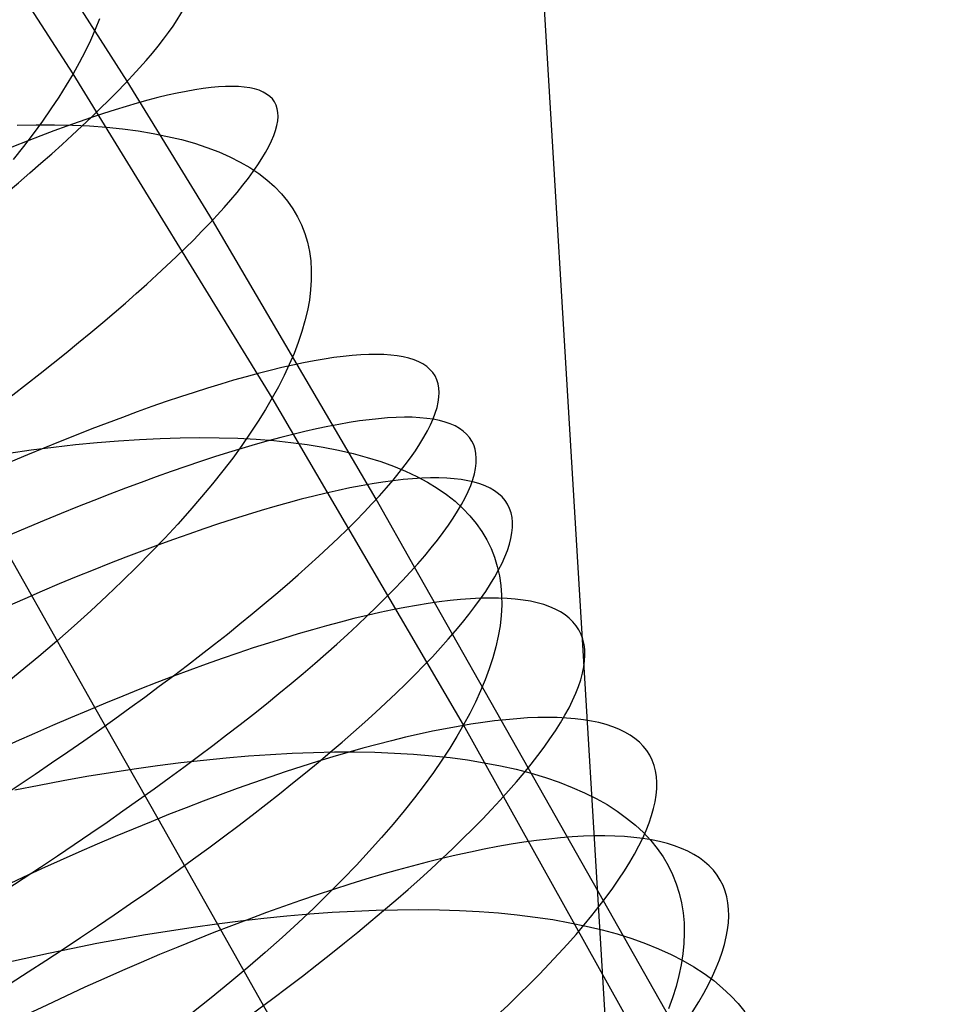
# Model space of a CAD drawing. Extents: x -1634 to -184, y -278 to 263.
# Tile 158 of 242: x -1168 to -1157, y 163 to 174. Entities that reach past the tile are written whole.
import ezdxf

# ---------------------------------------------------------------- set-up
doc = ezdxf.new("R2010")
doc.units = 0
doc.layers.add('PREDEFINITO', color=7, linetype='CONTINUOUS')

msp = doc.modelspace()

# ---------------------------------------------------------------- linework, layer by layer
at = {"layer": 'PREDEFINITO'}
for p, q in [((-1164.371, 219.907, 0.945), (-1157.177, 100.838, 508.269)), ((-1166.903, 173.645, 719.707), (-1169.223, 177.244, 721.025)), ((-1166.296, 173.562, 689.821), (-1167.281, 175.11, 690.084)), ((-1166.607, 174.262, 718.341), (-1166.655, 174.141, 718.624)), ((-1166.655, 174.141, 718.624), (-1166.709, 174.018, 718.902)), ((-1166.709, 174.018, 718.902), (-1166.768, 173.895, 719.175)), ((-1166.768, 173.895, 719.175), (-1166.833, 173.77, 719.443)), ((-1166.833, 173.77, 719.443), (-1166.903, 173.645, 719.707)), ((-1166.903, 173.645, 719.707), (-1166.979, 173.517, 719.968)), ((-1164.67, 170.012, 718.332), (-1166.903, 173.645, 719.707)), ((-1166.979, 173.517, 719.968), (-1167.062, 173.386, 720.228)), ((-1165.338, 172.007, 689.54), (-1166.296, 173.562, 689.821)), ((-1167.062, 173.386, 720.228), (-1167.151, 173.252, 720.488)), ((-1167.151, 173.252, 720.488), (-1167.246, 173.115, 720.747)), ((-1167.246, 173.115, 720.747), (-1167.349, 172.975, 721.005)), ((-1167.529, 173.07, 705.799), (-1167.317, 173.075, 706.073)), ((-1167.349, 172.975, 721.005), (-1167.458, 172.832, 721.261)), ((-1167.317, 173.075, 706.073), (-1167.111, 173.074, 706.353)), ((-1167.111, 173.074, 706.353), (-1166.911, 173.07, 706.638)), ((-1166.911, 173.07, 706.638), (-1166.717, 173.061, 706.928)), ((-1166.717, 173.061, 706.928), (-1166.528, 173.047, 707.223)), ((-1166.528, 173.047, 707.223), (-1166.347, 173.028, 707.522)), ((-1166.347, 173.028, 707.522), (-1166.172, 173.005, 707.825)), ((-1166.172, 173.005, 707.825), (-1166.003, 172.977, 708.131)), ((-1166.003, 172.977, 708.131), (-1165.842, 172.945, 708.442)), ((-1165.842, 172.945, 708.442), (-1165.688, 172.908, 708.755)), ((-1165.688, 172.908, 708.755), (-1165.541, 172.867, 709.071)), ((-1165.541, 172.867, 709.071), (-1165.402, 172.821, 709.39)), ((-1167.458, 172.832, 721.261), (-1167.574, 172.686, 721.516)), ((-1165.402, 172.821, 709.39), (-1165.27, 172.771, 709.71)), ((-1165.27, 172.771, 709.71), (-1165.146, 172.716, 710.033)), ((-1165.146, 172.716, 710.033), (-1165.03, 172.657, 710.357)), ((-1165.03, 172.657, 710.357), (-1164.921, 172.594, 710.683)), ((-1164.921, 172.594, 710.683), (-1164.821, 172.527, 711.009)), ((-1164.821, 172.527, 711.009), (-1164.728, 172.456, 711.336)), ((-1164.728, 172.456, 711.336), (-1164.644, 172.381, 711.663)), ((-1164.644, 172.381, 711.663), (-1164.567, 172.302, 711.989)), ((-1164.567, 172.302, 711.989), (-1164.499, 172.22, 712.316)), ((-1164.499, 172.22, 712.316), (-1164.438, 172.134, 712.642)), ((-1164.438, 172.134, 712.642), (-1164.385, 172.044, 712.966)), ((-1163.504, 168.876, 688.921), (-1165.338, 172.007, 689.54)), ((-1164.385, 172.044, 712.966), (-1164.34, 171.952, 713.289)), ((-1164.34, 171.952, 713.289), (-1164.303, 171.856, 713.611)), ((-1164.303, 171.856, 713.611), (-1164.274, 171.757, 713.93)), ((-1164.274, 171.757, 713.93), (-1164.252, 171.655, 714.248)), ((-1164.252, 171.655, 714.248), (-1164.238, 171.551, 714.563)), ((-1164.238, 171.551, 714.563), (-1164.231, 171.444, 714.875)), ((-1164.231, 171.444, 714.875), (-1164.231, 171.334, 715.184)), ((-1164.231, 171.334, 715.184), (-1164.239, 171.223, 715.49)), ((-1164.239, 171.223, 715.49), (-1164.253, 171.109, 715.793)), ((-1164.253, 171.109, 715.793), (-1164.275, 170.993, 716.092)), ((-1164.275, 170.993, 716.092), (-1164.303, 170.875, 716.387)), ((-1164.303, 170.875, 716.387), (-1164.337, 170.756, 716.678)), ((-1164.337, 170.756, 716.678), (-1164.378, 170.635, 716.965)), ((-1164.378, 170.635, 716.965), (-1164.425, 170.512, 717.248)), ((-1164.425, 170.512, 717.248), (-1164.478, 170.389, 717.526)), ((-1164.478, 170.389, 717.526), (-1164.536, 170.264, 717.799)), ((-1164.536, 170.264, 717.799), (-1164.6, 170.138, 718.068)), ((-1164.6, 170.138, 718.068), (-1164.67, 170.012, 718.332)), ((-1164.67, 170.012, 718.332), (-1164.745, 169.883, 718.593)), ((-1162.523, 166.347, 716.901), (-1164.67, 170.012, 718.332)), ((-1164.745, 169.883, 718.593), (-1164.827, 169.752, 718.854)), ((-1164.827, 169.752, 718.854), (-1164.916, 169.617, 719.115)), ((-1166.393, 169.533, 703.37), (-1166.158, 169.548, 703.618)), ((-1166.158, 169.548, 703.618), (-1165.927, 169.559, 703.873)), ((-1165.927, 169.559, 703.873), (-1165.702, 169.566, 704.134)), ((-1165.702, 169.566, 704.134), (-1165.481, 169.569, 704.401)), ((-1165.481, 169.569, 704.401), (-1165.265, 169.567, 704.674)), ((-1165.265, 169.567, 704.674), (-1165.055, 169.56, 704.952)), ((-1165.055, 169.56, 704.952), (-1164.851, 169.549, 705.235)), ((-1164.916, 169.617, 719.115), (-1165.011, 169.48, 719.374)), ((-1164.851, 169.549, 705.235), (-1164.653, 169.534, 705.523)), ((-1167.371, 169.429, 702.44), (-1167.121, 169.461, 702.662)), ((-1167.121, 169.461, 702.662), (-1166.875, 169.489, 702.891)), ((-1166.875, 169.489, 702.891), (-1166.632, 169.513, 703.127)), ((-1166.632, 169.513, 703.127), (-1166.393, 169.533, 703.37)), ((-1165.011, 169.48, 719.374), (-1165.113, 169.339, 719.633)), ((-1164.653, 169.534, 705.523), (-1164.461, 169.514, 705.816)), ((-1164.461, 169.514, 705.816), (-1164.276, 169.489, 706.113)), ((-1164.276, 169.489, 706.113), (-1164.097, 169.46, 706.414)), ((-1164.097, 169.46, 706.414), (-1163.925, 169.427, 706.719)), ((-1167.624, 169.393, 702.224), (-1167.371, 169.429, 702.44)), ((-1165.113, 169.339, 719.633), (-1165.222, 169.196, 719.89)), ((-1163.925, 169.427, 706.719), (-1163.761, 169.389, 707.028)), ((-1163.761, 169.389, 707.028), (-1163.603, 169.346, 707.339)), ((-1163.603, 169.346, 707.339), (-1163.453, 169.299, 707.654)), ((-1163.453, 169.299, 707.654), (-1163.311, 169.248, 707.971)), ((-1163.311, 169.248, 707.971), (-1163.176, 169.193, 708.291)), ((-1165.222, 169.196, 719.89), (-1165.338, 169.05, 720.145)), ((-1163.176, 169.193, 708.291), (-1163.048, 169.133, 708.612)), ((-1163.048, 169.133, 708.612), (-1162.929, 169.069, 708.935)), ((-1165.338, 169.05, 720.145), (-1165.461, 168.902, 720.399)), ((-1162.929, 169.069, 708.935), (-1162.818, 169.001, 709.259)), ((-1162.818, 169.001, 709.259), (-1162.714, 168.929, 709.584)), ((-1165.461, 168.902, 720.399), (-1165.592, 168.75, 720.65)), ((-1162.714, 168.929, 709.584), (-1162.619, 168.854, 709.91)), ((-1163.073, 168.114, 688.758), (-1163.504, 168.876, 688.921)), ((-1162.619, 168.854, 709.91), (-1162.532, 168.774, 710.236)), ((-1162.532, 168.774, 710.236), (-1162.453, 168.691, 710.562)), ((-1165.592, 168.75, 720.65), (-1165.729, 168.597, 720.899)), ((-1162.453, 168.691, 710.562), (-1162.382, 168.605, 710.887)), ((-1165.729, 168.597, 720.899), (-1165.874, 168.44, 721.145)), ((-1162.382, 168.605, 710.887), (-1162.318, 168.515, 711.212)), ((-1165.874, 168.44, 721.145), (-1166.026, 168.282, 721.388)), ((-1162.318, 168.515, 711.212), (-1162.263, 168.421, 711.536)), ((-1166.657, 166.542, 674.955), (-1167.723, 168.425, 675.406)), ((-1162.263, 168.421, 711.536), (-1162.216, 168.325, 711.859)), ((-1166.026, 168.282, 721.388), (-1166.185, 168.121, 721.627)), ((-1162.216, 168.325, 711.859), (-1162.177, 168.226, 712.18)), ((-1162.177, 168.226, 712.18), (-1162.146, 168.124, 712.499)), ((-1166.185, 168.121, 721.627), (-1166.351, 167.958, 721.863)), ((-1161.799, 165.866, 688.22), (-1163.073, 168.114, 688.758)), ((-1162.146, 168.124, 712.499), (-1162.122, 168.019, 712.816)), ((-1162.122, 168.019, 712.816), (-1162.106, 167.911, 713.131)), ((-1166.351, 167.958, 721.863), (-1166.524, 167.793, 722.095)), ((-1162.106, 167.911, 713.131), (-1162.097, 167.801, 713.442)), ((-1166.524, 167.793, 722.095), (-1166.704, 167.626, 722.323)), ((-1162.097, 167.801, 713.442), (-1162.096, 167.689, 713.751)), ((-1162.096, 167.689, 713.751), (-1162.102, 167.575, 714.057)), ((-1166.704, 167.626, 722.323), (-1166.891, 167.457, 722.546)), ((-1162.102, 167.575, 714.057), (-1162.115, 167.459, 714.36)), ((-1166.891, 167.457, 722.546), (-1167.086, 167.287, 722.765)), ((-1162.115, 167.459, 714.36), (-1162.135, 167.34, 714.659)), ((-1162.135, 167.34, 714.659), (-1162.162, 167.221, 714.954)), ((-1167.086, 167.287, 722.765), (-1167.287, 167.115, 722.978)), ((-1167.287, 167.115, 722.978), (-1167.495, 166.942, 723.187)), ((-1162.162, 167.221, 714.954), (-1162.195, 167.099, 715.245)), ((-1162.195, 167.099, 715.245), (-1162.235, 166.977, 715.532)), ((-1167.495, 166.942, 723.187), (-1167.709, 166.767, 723.389)), ((-1162.235, 166.977, 715.532), (-1162.281, 166.853, 715.815)), ((-1162.281, 166.853, 715.815), (-1162.333, 166.728, 716.093)), ((-1162.333, 166.728, 716.093), (-1162.391, 166.602, 716.367)), ((-1162.391, 166.602, 716.367), (-1162.454, 166.475, 716.636)), ((-1165.949, 165.293, 674.617), (-1166.657, 166.542, 674.955)), ((-1162.454, 166.475, 716.636), (-1162.523, 166.347, 716.901)), ((-1162.523, 166.347, 716.901), (-1162.598, 166.218, 717.163)), ((-1160.464, 162.653, 715.414), (-1162.523, 166.347, 716.901)), ((-1162.598, 166.218, 717.163), (-1162.679, 166.086, 717.424)), ((-1164.935, 166, 701.452), (-1164.688, 166.017, 701.685)), ((-1164.688, 166.017, 701.685), (-1164.445, 166.03, 701.925)), ((-1164.445, 166.03, 701.925), (-1164.206, 166.039, 702.172)), ((-1164.206, 166.039, 702.172), (-1163.972, 166.044, 702.425)), ((-1163.972, 166.044, 702.425), (-1163.742, 166.044, 702.684)), ((-1163.742, 166.044, 702.684), (-1163.518, 166.04, 702.948)), ((-1163.518, 166.04, 702.948), (-1163.299, 166.032, 703.219)), ((-1163.299, 166.032, 703.219), (-1163.085, 166.019, 703.495)), ((-1163.085, 166.019, 703.495), (-1162.877, 166.002, 703.776)), ((-1162.679, 166.086, 717.424), (-1162.767, 165.95, 717.685)), ((-1165.955, 165.891, 700.586), (-1165.696, 165.924, 700.792)), ((-1165.696, 165.924, 700.792), (-1165.439, 165.953, 701.005)), ((-1165.439, 165.953, 701.005), (-1165.185, 165.979, 701.225)), ((-1165.185, 165.979, 701.225), (-1164.935, 166, 701.452)), ((-1162.877, 166.002, 703.776), (-1162.675, 165.98, 704.062)), ((-1162.767, 165.95, 717.685), (-1162.862, 165.813, 717.945)), ((-1162.675, 165.98, 704.062), (-1162.48, 165.954, 704.353)), ((-1162.48, 165.954, 704.353), (-1162.291, 165.923, 704.648)), ((-1162.291, 165.923, 704.648), (-1162.109, 165.888, 704.948)), ((-1166.747, 165.771, 700.01), (-1166.482, 165.814, 700.195)), ((-1166.482, 165.814, 700.195), (-1166.217, 165.855, 700.387)), ((-1166.217, 165.855, 700.387), (-1165.955, 165.891, 700.586)), ((-1162.862, 165.813, 717.945), (-1162.964, 165.672, 718.204)), ((-1162.109, 165.888, 704.948), (-1161.934, 165.849, 705.251)), ((-1161.934, 165.849, 705.251), (-1161.766, 165.805, 705.558)), ((-1160.955, 164.375, 687.816), (-1161.799, 165.866, 688.22)), ((-1161.766, 165.805, 705.558), (-1161.605, 165.757, 705.868)), ((-1167.284, 165.673, 699.662), (-1167.015, 165.724, 699.833)), ((-1167.015, 165.724, 699.833), (-1166.747, 165.771, 700.01)), ((-1161.605, 165.757, 705.868), (-1161.451, 165.704, 706.181)), ((-1161.451, 165.704, 706.181), (-1161.306, 165.647, 706.497)), ((-1167.554, 165.62, 699.499), (-1167.284, 165.673, 699.662)), ((-1162.964, 165.672, 718.204), (-1163.073, 165.529, 718.462)), ((-1161.306, 165.647, 706.497), (-1161.168, 165.587, 706.815)), ((-1161.168, 165.587, 706.815), (-1161.037, 165.522, 707.135)), ((-1163.073, 165.529, 718.462), (-1163.19, 165.383, 718.718)), ((-1161.037, 165.522, 707.135), (-1160.915, 165.453, 707.457)), ((-1163.19, 165.383, 718.718), (-1163.313, 165.234, 718.973)), ((-1160.915, 165.453, 707.457), (-1160.801, 165.38, 707.78)), ((-1160.801, 165.38, 707.78), (-1160.695, 165.303, 708.104)), ((-1165.246, 164.05, 674.248), (-1165.949, 165.293, 674.617)), ((-1160.695, 165.303, 708.104), (-1160.597, 165.223, 708.428)), ((-1163.313, 165.234, 718.973), (-1163.443, 165.083, 719.225)), ((-1160.597, 165.223, 708.428), (-1160.507, 165.139, 708.753)), ((-1160.507, 165.139, 708.753), (-1160.425, 165.051, 709.078)), ((-1163.443, 165.083, 719.225), (-1163.581, 164.93, 719.475)), ((-1160.425, 165.051, 709.078), (-1160.352, 164.961, 709.403)), ((-1163.581, 164.93, 719.475), (-1163.726, 164.774, 719.722)), ((-1160.352, 164.961, 709.403), (-1160.286, 164.867, 709.727)), ((-1160.286, 164.867, 709.727), (-1160.229, 164.77, 710.05)), ((-1163.726, 164.774, 719.722), (-1163.878, 164.616, 719.966)), ((-1160.229, 164.77, 710.05), (-1160.18, 164.669, 710.372)), ((-1163.878, 164.616, 719.966), (-1164.038, 164.456, 720.207)), ((-1160.18, 164.669, 710.372), (-1160.138, 164.566, 710.693)), ((-1160.138, 164.566, 710.693), (-1160.105, 164.461, 711.012)), ((-1164.038, 164.456, 720.207), (-1164.204, 164.294, 720.444)), ((-1160.115, 162.892, 687.376), (-1160.955, 164.375, 687.816)), ((-1160.105, 164.461, 711.012), (-1160.079, 164.353, 711.328)), ((-1164.204, 164.294, 720.444), (-1164.378, 164.13, 720.678)), ((-1164.249, 164.228, 700.486), (-1163.997, 164.246, 700.712)), ((-1163.997, 164.246, 700.712), (-1163.748, 164.26, 700.944)), ((-1163.748, 164.26, 700.944), (-1163.503, 164.27, 701.183)), ((-1163.503, 164.27, 701.183), (-1163.263, 164.275, 701.428)), ((-1163.263, 164.275, 701.428), (-1163.027, 164.277, 701.68)), ((-1163.027, 164.277, 701.68), (-1162.795, 164.274, 701.938)), ((-1162.795, 164.274, 701.938), (-1162.569, 164.266, 702.202)), ((-1162.569, 164.266, 702.202), (-1162.348, 164.255, 702.471)), ((-1162.348, 164.255, 702.471), (-1162.132, 164.239, 702.746)), ((-1160.079, 164.353, 711.328), (-1160.061, 164.242, 711.642)), ((-1165.289, 164.118, 699.653), (-1165.025, 164.151, 699.85)), ((-1165.025, 164.151, 699.85), (-1164.764, 164.18, 700.055)), ((-1164.764, 164.18, 700.055), (-1164.505, 164.206, 700.267)), ((-1164.505, 164.206, 700.267), (-1164.249, 164.228, 700.486)), ((-1162.132, 164.239, 702.746), (-1161.923, 164.218, 703.026)), ((-1161.923, 164.218, 703.026), (-1161.719, 164.193, 703.311)), ((-1161.719, 164.193, 703.311), (-1161.522, 164.164, 703.601)), ((-1161.522, 164.164, 703.601), (-1161.331, 164.13, 703.895)), ((-1160.061, 164.242, 711.642), (-1160.051, 164.129, 711.954)), ((-1166.092, 163.996, 699.102), (-1165.823, 164.04, 699.279)), ((-1165.823, 164.04, 699.279), (-1165.555, 164.081, 699.462)), ((-1165.555, 164.081, 699.462), (-1165.289, 164.118, 699.653)), ((-1164.527, 162.78, 673.838), (-1165.246, 164.05, 674.248)), ((-1164.378, 164.13, 720.678), (-1164.559, 163.965, 720.907)), ((-1161.331, 164.13, 703.895), (-1161.147, 164.092, 704.194)), ((-1161.147, 164.092, 704.194), (-1160.97, 164.05, 704.496)), ((-1160.97, 164.05, 704.496), (-1160.801, 164.003, 704.802)), ((-1160.051, 164.129, 711.954), (-1160.048, 164.014, 712.263)), ((-1166.635, 163.899, 698.772), (-1166.363, 163.949, 698.933)), ((-1166.363, 163.949, 698.933), (-1166.092, 163.996, 699.102)), ((-1164.559, 163.965, 720.907), (-1164.748, 163.797, 721.132)), ((-1160.801, 164.003, 704.802), (-1160.638, 163.952, 705.112)), ((-1160.638, 163.952, 705.112), (-1160.483, 163.897, 705.424)), ((-1160.048, 164.014, 712.263), (-1160.053, 163.898, 712.569)), ((-1167.18, 163.789, 698.47), (-1166.907, 163.846, 698.617)), ((-1166.907, 163.846, 698.617), (-1166.635, 163.899, 698.772)), ((-1160.483, 163.897, 705.424), (-1160.336, 163.837, 705.739)), ((-1160.336, 163.837, 705.739), (-1160.196, 163.774, 706.056)), ((-1160.053, 163.898, 712.569), (-1160.065, 163.779, 712.871)), ((-1167.726, 163.669, 698.196), (-1167.453, 163.73, 698.329)), ((-1167.453, 163.73, 698.329), (-1167.18, 163.789, 698.47)), ((-1164.748, 163.797, 721.132), (-1164.943, 163.629, 721.352)), ((-1160.196, 163.774, 706.056), (-1160.065, 163.706, 706.376)), ((-1160.065, 163.779, 712.871), (-1160.083, 163.659, 713.17)), ((-1160.065, 163.706, 706.376), (-1159.941, 163.635, 706.697)), ((-1164.943, 163.629, 721.352), (-1165.145, 163.459, 721.567)), ((-1160.083, 163.659, 713.17), (-1160.109, 163.537, 713.465)), ((-1159.941, 163.635, 706.697), (-1159.825, 163.559, 707.019)), ((-1160.109, 163.537, 713.465), (-1160.141, 163.413, 713.756)), ((-1159.825, 163.559, 707.019), (-1159.718, 163.48, 707.343)), ((-1159.718, 163.48, 707.343), (-1159.619, 163.397, 707.667)), ((-1165.145, 163.459, 721.567), (-1165.354, 163.288, 721.777)), ((-1160.141, 163.413, 713.756), (-1160.18, 163.289, 714.044)), ((-1159.619, 163.397, 707.667), (-1159.527, 163.311, 707.991)), ((-1165.354, 163.288, 721.777), (-1165.57, 163.116, 721.981)), ((-1160.18, 163.289, 714.044), (-1160.225, 163.163, 714.327)), ((-1159.527, 163.311, 707.991), (-1159.444, 163.222, 708.316)), ((-1159.444, 163.222, 708.316), (-1159.37, 163.129, 708.64))]:
    msp.add_line(p, q, dxfattribs=at)
at = {"layer": 'PREDEFINITO', "extrusion": (0.53831, -0.83166, -0.136248)}
msp.add_circle((-893.467, 572.269, -868.015), 10, dxfattribs=at)
at = {"layer": 'PREDEFINITO', "extrusion": (0.524822, -0.838407, -0.147092)}
msp.add_circle((-905.202, 564.74, -859.081), 10, dxfattribs=at)
at = {"layer": 'PREDEFINITO', "extrusion": (0.511648, -0.844558, -0.157916)}
msp.add_circle((-916.297, 557.409, -850.402), 10, dxfattribs=at)
at = {"layer": 'PREDEFINITO', "extrusion": (0.486858, -0.854734, -0.179996)}
msp.add_circle((-936.157, 542.747, -834.809), 10, dxfattribs=at)
at = {"layer": 'PREDEFINITO', "extrusion": (0.484082, -0.854467, -0.188549)}
msp.add_circle((-937.835, 535.877, -836.535), 10, dxfattribs=at)
at = {"layer": 'PREDEFINITO', "extrusion": (0.482983, -0.852769, -0.198775)}
msp.add_circle((-937.923, 527.156, -841.135), 10, dxfattribs=at)
at = {"layer": 'PREDEFINITO', "extrusion": (0.480784, -0.848967, -0.21932)}
msp.add_circle((-937.951, 509.394, -850.33), 10, dxfattribs=at)
at = {"layer": 'PREDEFINITO', "extrusion": (0.478322, -0.844834, -0.239716)}
msp.add_circle((-938.03, 491.506, -859.061), 10, dxfattribs=at)
at = {"layer": 'PREDEFINITO', "extrusion": (0.47565, -0.840328, -0.260012)}
msp.add_circle((-938.108, 473.437, -867.417), 10, dxfattribs=at)

doc.saveas('drawing.dxf')
